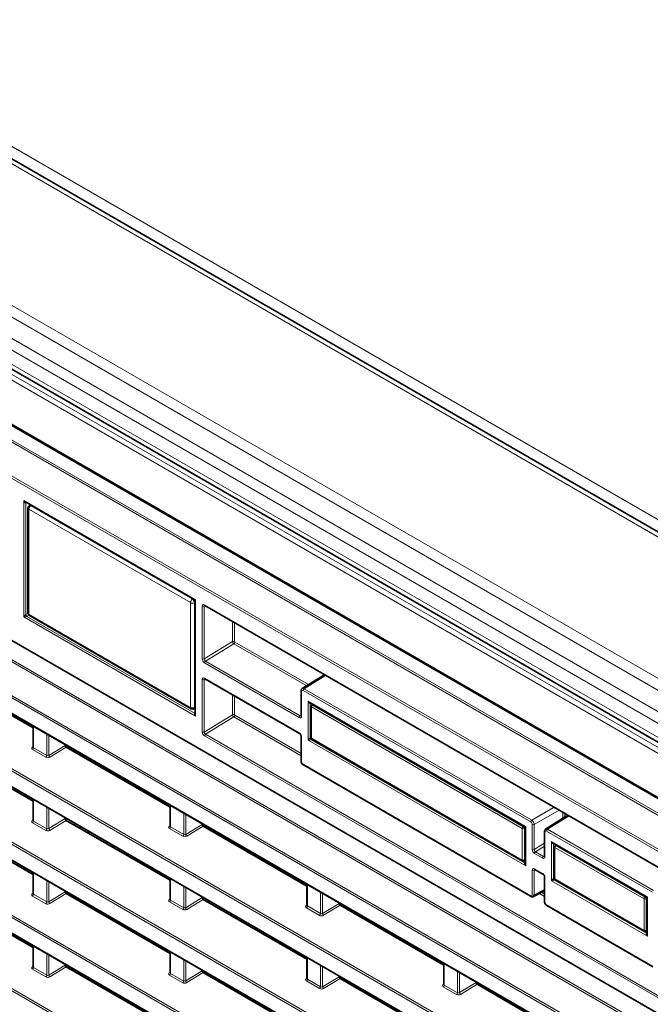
# Model space of a CAD drawing. Header units: millimetres. Extents: x 0 to 1118, y 0 to 864.
# Tile 19 of 256: x 92 to 114, y 203 to 237. Entities that reach past the tile are written whole.
import ezdxf

# ---------------------------------------------------------------- set-up
doc = ezdxf.new("R2010")
doc.units = ezdxf.units.MM

msp = doc.modelspace()

# ---------------------------------------------------------------- linework, layer by layer
at = {"color": 7, "linetype": 'Continuous', "lineweight": 18}
for p, q in [((178.0703, 183.0724), (83.2618, 237.8041)), ((177.3528, 182.8845), (82.3, 237.7574)), ((173.0798, 180.4178), (78.027, 235.2906)), ((172.8298, 180.1539), (77.777, 235.0267)), ((172.5066, 179.5941), (77.4538, 234.4669)), ((172.403, 179.2456), (77.3502, 234.1184)), ((173.0397, 177.8343), (76.8903, 233.3401)), ((76.9772, 233.4923), (173.1265, 177.9865)), ((172.403, 178.7513), (77.3502, 233.6241)), ((81.4082, 229.1981), (168.5218, 178.9085)), ((168.7503, 178.1463), (82.4964, 227.9397)), ((82.5302, 228), (168.7503, 178.2262)), ((167.7663, 177.4593), (82.1638, 226.8766)), ((82.1976, 226.9369), (167.8001, 177.5196)), ((75.4639, 225.1067), (174.4661, 167.954)), ((175.4502, 166.6235), (75.7966, 224.1523)), ((75.8304, 224.2126), (175.4502, 166.7034)), ((174.4661, 165.9365), (75.4639, 223.0892)), ((75.4978, 223.1495), (174.4999, 165.9968)), ((75.4639, 222.555), (174.4661, 165.4023)), ((91.9526, 220.6924), (97.9441, 217.2336)), ((91.9526, 216.6315), (91.9526, 220.6924)), ((174.4661, 163.3848), (75.4639, 220.5375)), ((75.4978, 220.5979), (174.4999, 163.4451)), ((92.0448, 220.6223), (92.0227, 220.6104)), ((92.0227, 220.6104), (92.0227, 216.7128)), ((97.7666, 217.1311), (92.1301, 220.3849)), ((92.1301, 220.3849), (92.1301, 216.7341)), ((92.2207, 220.5207), (92.1984, 220.5059)), ((92.1984, 220.5059), (97.8348, 217.2521)), ((75.4639, 220.0033), (174.4661, 162.8506)), ((174.4661, 160.8331), (75.4639, 217.9859)), ((75.4978, 218.0462), (174.4999, 160.8934)), ((75.4639, 217.4516), (174.4661, 160.2989)), ((97.8348, 217.2521), (97.8588, 217.2659)), ((97.9441, 217.2336), (97.9441, 213.1727)), ((97.7666, 213.4802), (97.7666, 217.1311)), ((97.9294, 217.1435), (97.9055, 217.1297)), ((97.9055, 217.1297), (97.9055, 213.4788)), ((98.1751, 215.1736), (98.1751, 217.0073)), ((98.2773, 217.0233), (98.2452, 217.0069)), ((98.2452, 217.0069), (98.2452, 215.1733)), ((98.2546, 217.0533), (167.7663, 176.9251)), ((97.9441, 213.1727), (91.9526, 216.6315)), ((92.0227, 216.7128), (92.1021, 216.7587)), ((92.1375, 216.6975), (92.058, 216.6516)), ((92.058, 216.6516), (97.9081, 213.2744)), ((92.1301, 216.7341), (97.7666, 213.4802)), ((99.2357, 215.7745), (99.2357, 216.47)), ((99.3058, 216.4295), (99.3058, 215.7742)), ((75.4978, 215.4945), (174.4999, 158.3417)), ((98.2452, 215.1733), (99.2357, 215.7745)), ((99.2808, 215.6986), (98.2884, 215.0961)), ((101.8182, 214.2337), (99.2808, 215.6986)), ((99.3058, 215.7742), (99.3146, 215.7589)), ((99.3146, 215.7589), (101.885, 214.275)), ((174.4661, 158.2814), (75.4639, 215.4342)), ((75.4639, 214.8999), (174.4661, 157.7472)), ((101.5592, 213.1281), (98.2546, 215.0358)), ((98.2884, 215.0961), (101.593, 213.1884)), ((98.2773, 214.4716), (98.2452, 214.4553)), ((98.2546, 214.5016), (101.5592, 212.5939)), ((102.4792, 214.5976), (101.7265, 214.1321)), ((98.1751, 212.6219), (98.1751, 214.4556)), ((98.2452, 214.4553), (98.2452, 212.6216)), ((101.7265, 214.1321), (109.665, 209.5493)), ((99.2357, 213.2228), (99.2357, 213.9183)), ((99.3058, 213.8779), (99.3058, 213.2225)), ((101.6387, 214.0406), (101.6387, 213.1741)), ((109.6303, 209.4885), (101.6917, 214.0713)), ((97.9055, 213.4788), (97.9294, 213.4908)), ((101.8698, 212.3354), (101.8698, 213.7017)), ((101.8698, 213.7017), (109.4522, 209.3244)), ((101.9619, 213.6316), (101.9398, 213.6197)), ((101.9398, 213.6197), (101.9398, 212.4167)), ((109.3356, 209.2571), (101.9864, 213.4997)), ((101.9864, 213.4997), (101.9864, 212.4028)), ((102.052, 213.5796), (102.0211, 213.5605)), ((102.0211, 213.5605), (109.3703, 209.3179)), ((97.9081, 213.2744), (97.9294, 213.2876)), ((98.2452, 212.6216), (99.2357, 213.2228)), ((99.2808, 213.1469), (98.2884, 212.5445)), ((101.6241, 211.7941), (99.2808, 213.1469)), ((99.3058, 213.2225), (99.3146, 213.2072)), ((99.3146, 213.2072), (101.6241, 211.874)), ((101.593, 213.1884), (101.6241, 213.2086)), ((174.4661, 155.7297), (75.4639, 212.8825)), ((75.4978, 212.9428), (174.4999, 155.7901)), ((92.2961, 212.8211), (92.2961, 212.0703)), ((92.7569, 211.8043), (92.7569, 212.5551)), ((92.827, 212.5146), (92.827, 211.8074)), ((174.4661, 168.4882), (98.2546, 212.4841)), ((98.2884, 212.5445), (174.4999, 168.5485)), ((101.6387, 212.4561), (101.6387, 211.5896)), ((101.9398, 212.4167), (101.9718, 212.4351)), ((92.261, 212.0944), (92.2814, 212.1077)), ((92.2961, 212.0703), (92.7569, 211.8043)), ((92.827, 211.8074), (93.4032, 212.1572)), ((93.4385, 212.096), (92.8633, 211.7468)), ((109.4522, 207.9581), (101.8698, 212.3354)), ((102.0071, 212.3739), (101.9752, 212.3555)), ((101.9752, 212.3555), (109.4163, 208.0598)), ((101.9864, 212.4028), (109.3356, 208.1602)), ((92.7231, 211.744), (92.2623, 212.01)), ((101.6917, 211.4977), (109.6303, 206.9149)), ((92.2961, 210.2694), (92.2961, 209.5186)), ((92.7569, 209.2526), (92.7569, 210.0034)), ((97.069, 210.0657), (97.069, 209.3149)), ((92.827, 209.9629), (92.827, 209.2557)), ((97.5299, 209.0489), (97.5299, 209.7997)), ((97.6, 209.7592), (97.6, 209.052)), ((109.665, 209.5493), (110.4445, 209.9993)), ((110.6212, 209.8973), (109.7534, 209.3963)), ((110.9645, 209.6991), (110.2118, 209.2337)), ((110.7439, 209.6075), (110.7439, 209.8265)), ((110.814, 209.786), (110.814, 209.6509)), ((92.261, 209.5427), (92.2814, 209.556)), ((92.7231, 209.1923), (92.2623, 209.4583)), ((92.2961, 209.5186), (92.7569, 209.2526)), ((92.827, 209.2557), (93.4032, 209.6055)), ((93.4385, 209.5443), (92.8633, 209.1951)), ((97.034, 209.3391), (97.0544, 209.3523)), ((97.6, 209.052), (98.1762, 209.4018)), ((98.2115, 209.3406), (97.6362, 208.9914)), ((98.2918, 209.2942), (98.3486, 209.327)), ((109.3703, 209.3179), (109.4023, 209.3364)), ((109.4522, 209.3244), (109.4522, 207.9581)), ((109.6833, 208.5301), (109.6833, 209.3966)), ((109.7534, 209.3963), (109.7534, 208.5297)), ((97.4961, 208.9886), (97.0352, 209.2546)), ((97.069, 209.3149), (97.5299, 209.0489)), ((98.4193, 209.2862), (98.3625, 209.2534)), ((98.8531, 208.9702), (98.9083, 209.002)), ((109.3356, 208.1602), (109.3356, 209.2571)), ((109.4376, 209.2751), (109.4057, 209.2567)), ((109.4057, 209.2567), (109.4057, 208.1598)), ((110.124, 209.1422), (110.124, 208.2757)), ((113.8729, 207.0392), (110.177, 209.1728)), ((110.2118, 209.2337), (113.9076, 207.1001)), ((109.7534, 208.5297), (110.1094, 208.7458)), ((110.1094, 208.6425), (109.7966, 208.4526)), ((110.355, 207.437), (110.355, 208.8033)), ((110.355, 208.8033), (113.6949, 206.8752)), ((110.4472, 208.7331), (110.4251, 208.7213)), ((110.4251, 208.7213), (110.4251, 207.5183)), ((110.5373, 208.6812), (110.5064, 208.6621)), ((110.5064, 208.6621), (113.613, 206.8687)), ((110.0445, 208.2297), (109.7628, 208.3923)), ((109.7966, 208.4526), (110.0783, 208.29)), ((110.0783, 208.29), (110.1094, 208.3101)), ((113.5782, 206.8078), (110.4717, 208.6012)), ((110.4717, 208.6012), (110.4717, 207.5043)), ((95.9441, 208.1634), (95.8873, 208.1306)), ((96.0817, 208.0184), (96.1386, 208.0512)), ((96.2093, 208.0104), (96.1524, 207.9776)), ((109.4057, 208.1598), (109.4376, 208.177)), ((109.4163, 208.0598), (109.4376, 208.073)), ((92.2961, 207.7177), (92.2961, 206.9669)), ((96.6431, 207.6943), (96.6999, 207.7271)), ((109.6833, 206.9456), (109.6833, 207.8121)), ((109.7855, 207.8281), (109.7534, 207.8117)), ((109.7534, 207.8117), (109.7534, 206.9452)), ((109.7628, 207.8581), (110.0445, 207.6954)), ((92.7569, 206.7009), (92.7569, 207.4517)), ((92.827, 207.4112), (92.827, 206.704)), ((97.069, 207.514), (97.069, 206.7632)), ((101.842, 207.3103), (101.842, 206.5596)), ((110.124, 207.5577), (110.124, 206.6911)), ((113.6949, 205.5089), (110.355, 207.437)), ((110.4251, 207.5183), (110.457, 207.5367)), ((110.4924, 207.4755), (110.4605, 207.457)), ((110.4605, 207.457), (113.6589, 205.6106)), ((110.4717, 207.5043), (113.5782, 205.711)), ((92.261, 206.991), (92.2814, 207.0043)), ((92.2961, 206.9669), (92.7569, 206.7009)), ((92.827, 206.704), (93.4032, 207.0538)), ((93.4385, 206.9926), (92.8633, 206.6434)), ((97.5299, 206.4972), (97.5299, 207.248)), ((97.6, 207.2075), (97.6, 206.5004)), ((102.3029, 206.2935), (102.3029, 207.0443)), ((102.3729, 207.0038), (102.3729, 206.2967)), ((109.7534, 206.9452), (110.1094, 207.1366)), ((110.1094, 206.8957), (109.9321, 206.998)), ((110.0037, 207.0365), (110.1094, 206.9755)), ((92.7231, 206.6406), (92.2623, 206.9066)), ((93.734, 206.8876), (93.6772, 206.8548)), ((93.8717, 206.7425), (93.9285, 206.7753)), ((93.9992, 206.7345), (93.9424, 206.7017)), ((97.034, 206.7874), (97.0544, 206.8006)), ((97.4961, 206.4369), (97.0352, 206.7029)), ((97.069, 206.7632), (97.5299, 206.4972)), ((97.6, 206.5004), (98.1762, 206.8501)), ((98.2115, 206.7889), (97.6362, 206.4397)), ((101.807, 206.5837), (101.8274, 206.5969)), ((102.3729, 206.2967), (102.9491, 206.6464)), ((102.9845, 206.5852), (102.4092, 206.236)), ((110.177, 206.5993), (113.8729, 204.4657)), ((113.5782, 205.711), (113.5782, 206.8078)), ((113.613, 206.8687), (113.6449, 206.8872)), ((113.6802, 206.8259), (113.6483, 206.8075)), ((113.6483, 206.8075), (113.6483, 205.7106)), ((113.6949, 206.8752), (113.6949, 205.5089)), ((94.433, 206.4185), (94.4898, 206.4513)), ((102.269, 206.2332), (101.8082, 206.4992)), ((101.842, 206.5596), (102.3029, 206.2935)), ((103.4925, 206.3575), (103.4357, 206.3247)), ((103.9487, 206.0942), (103.8919, 206.0614)), ((104.1783, 205.896), (104.2351, 205.9288)), ((100.175, 205.6688), (100.175, 205.6554)), ((104.7086, 205.5899), (104.7654, 205.6227)), ((113.6483, 205.7106), (113.6802, 205.7278)), ((113.6589, 205.6106), (113.6802, 205.6238)), ((92.2229, 205.1426), (92.2798, 205.1754)), ((92.2961, 205.166), (92.2961, 204.4152)), ((92.7569, 204.1492), (92.7569, 204.9)), ((92.827, 204.8595), (92.827, 204.1524)), ((97.069, 204.9623), (97.069, 204.2116)), ((105.7693, 204.9775), (105.8262, 205.0103)), ((97.5299, 203.9455), (97.5299, 204.6963)), ((97.6, 204.6558), (97.6, 203.9487)), ((101.842, 204.7587), (101.842, 204.0079)), ((106.615, 204.555), (106.615, 203.8042)), ((92.261, 204.4394), (92.2814, 204.4526)), ((92.7231, 204.0889), (92.2623, 204.3549)), ((92.2961, 204.4152), (92.7569, 204.1492)), ((92.827, 204.1524), (93.4032, 204.5021)), ((93.4385, 204.4409), (92.8633, 204.0917)), ((97.034, 204.2357), (97.0544, 204.2489)), ((97.069, 204.2116), (97.5299, 203.9455)), ((97.6, 203.9487), (98.1762, 204.2984)), ((98.2115, 204.2372), (97.6362, 203.888)), ((102.3029, 203.7418), (102.3029, 204.4926)), ((102.3729, 204.4522), (102.3729, 203.745)), ((107.0758, 203.5381), (107.0758, 204.2889)), ((107.1459, 204.2485), (107.1459, 203.5413)), ((97.4961, 203.8852), (97.0352, 204.1512)), ((101.807, 204.032), (101.8274, 204.0452)), ((102.269, 203.6815), (101.8082, 203.9476)), ((101.842, 204.0079), (102.3029, 203.7418)), ((102.3729, 203.745), (102.9491, 204.0947)), ((102.9845, 204.0335), (102.4092, 203.6843)), ((106.5799, 203.8283), (106.6003, 203.8415)), ((107.1459, 203.5413), (107.7221, 203.8911)), ((107.7574, 203.8298), (107.1822, 203.4806)), ((103.5593, 203.7017), (103.6161, 203.7345)), ((107.042, 203.4778), (106.5812, 203.7439)), ((106.615, 203.8042), (107.0758, 203.5381))]:
    msp.add_line(p, q, dxfattribs=at)
at = {"color": 7, "linetype": 'Continuous', "lineweight": 35}
for p, q in [((177.6028, 182.9093), (82.5499, 237.7821)), ((77.4538, 233.3952), (172.5066, 178.5223)), ((81.4341, 229.1409), (168.5477, 178.8512)), ((75.4743, 225.0838), (174.4764, 167.9311)), ((75.4743, 222.5321), (174.4764, 165.3794)), ((92.0129, 220.6407), (97.9044, 217.2396)), ((92.1008, 220.4257), (92.1008, 216.7749)), ((92.19, 220.5385), (92.1457, 220.5092)), ((75.4743, 219.9804), (174.4764, 162.8277)), ((75.4743, 217.4287), (174.4764, 160.276)), ((97.9294, 217.1963), (97.9294, 213.2509)), ((98.265, 217.0304), (167.7766, 176.9022)), ((92.1508, 216.6883), (97.7873, 213.4344)), ((75.4743, 214.877), (174.4764, 157.7243)), ((92.2814, 212.7639), (88.6656, 214.8513)), ((98.265, 214.4787), (101.5696, 212.571)), ((102.4417, 214.6192), (101.6627, 214.1375)), ((101.6241, 214.0611), (101.6241, 213.1945)), ((97.8819, 213.4316), (97.9294, 213.4553)), ((101.9301, 213.65), (109.4126, 209.3304)), ((101.9718, 213.5201), (101.9718, 212.4232)), ((102.037, 213.5883), (101.9955, 213.5626)), ((91.8381, 213.0198), (91.8381, 213.0855)), ((92.2814, 212.8296), (92.2814, 212.0918)), ((101.6241, 212.4765), (101.6241, 211.61)), ((92.2814, 210.2122), (88.6656, 212.2996)), ((93.4032, 212.182), (93.4032, 212.1572)), ((97.0544, 210.0086), (93.4385, 212.096)), ((101.9968, 212.3799), (109.346, 208.1373)), ((101.7021, 211.4749), (109.6406, 206.892)), ((95.914, 210.6669), (95.9708, 210.6997)), ((96.1653, 210.5875), (96.1084, 210.5546)), ((96.4481, 210.4242), (96.3913, 210.3914)), ((92.2814, 210.2779), (92.2814, 209.5401)), ((97.0544, 210.0742), (97.0544, 209.3364)), ((92.2814, 207.6606), (88.6656, 209.748)), ((110.927, 209.7208), (110.1479, 209.2391)), ((93.4032, 209.6303), (93.4032, 209.6055)), ((97.0544, 207.4569), (93.4385, 209.5443)), ((93.7039, 209.3911), (93.7608, 209.4239)), ((98.1762, 209.4266), (98.1762, 209.4018)), ((101.8274, 207.2532), (98.2115, 209.3406)), ((93.9552, 209.3116), (93.8984, 209.2788)), ((94.2381, 209.1483), (94.1812, 209.1155)), ((98.8678, 208.9617), (98.9172, 208.9902)), ((98.875, 208.9576), (98.9318, 208.9904)), ((98.9057, 209.0054), (98.9172, 208.9902)), ((109.4376, 209.2871), (109.4376, 208.0363)), ((110.1094, 209.1626), (110.1094, 208.2961)), ((95.1203, 208.639), (95.0635, 208.6062)), ((110.4154, 208.7515), (113.6552, 206.8812)), ((110.5223, 208.6898), (110.4808, 208.6641)), ((95.3077, 208.5309), (95.2508, 208.498)), ((95.5905, 208.3676), (95.5337, 208.3348)), ((99.8401, 208.4004), (99.8713, 208.448)), ((110.457, 208.6216), (110.457, 207.5247)), ((95.9295, 208.1719), (95.8726, 208.1391)), ((109.3946, 208.1366), (109.4376, 208.1597)), ((92.028, 207.8725), (91.9711, 207.8397)), ((92.2814, 207.7262), (92.2814, 206.9884)), ((96.6577, 207.6859), (96.7146, 207.7187)), ((96.6649, 207.6817), (96.7217, 207.7145)), ((109.7731, 207.8352), (110.0549, 207.6726)), ((97.0544, 207.5225), (97.0544, 206.7847)), ((101.3818, 207.5104), (101.413, 207.558)), ((101.5662, 207.4039), (101.5974, 207.4515)), ((101.8274, 207.3188), (101.8274, 206.581)), ((110.1094, 207.5781), (110.1094, 206.7116)), ((110.482, 207.4814), (113.5886, 205.6881)), ((92.2814, 205.1089), (88.6656, 207.1963)), ((93.4032, 207.0786), (93.4032, 207.0538)), ((97.0544, 204.9052), (93.4385, 206.9926)), ((109.7261, 206.8872), (110.1094, 207.0933)), ((93.7194, 206.8961), (93.6626, 206.8632)), ((98.1762, 206.8749), (98.1762, 206.8501)), ((101.8274, 204.7015), (98.2115, 206.7889)), ((102.9491, 206.6712), (102.9491, 206.6464)), ((106.6003, 204.4978), (102.9845, 206.5852)), ((110.1874, 206.5764), (113.8833, 204.4428)), ((113.6802, 206.8379), (113.6802, 205.5871)), ((94.4477, 206.41), (94.5045, 206.4428)), ((94.4548, 206.4059), (94.5117, 206.4387)), ((99.2038, 206.2817), (99.1554, 206.244)), ((99.3297, 206.209), (99.2795, 206.1723)), ((99.3963, 206.1705), (99.3551, 206.1287)), ((95.68, 205.7642), (95.5067, 205.7986)), ((100.175, 205.6688), (100.1998, 205.7067)), ((100.353, 205.5526), (100.3842, 205.6002)), ((113.6373, 205.6873), (113.6802, 205.7104)), ((96.0538, 205.4828), (96.2271, 205.4484)), ((100.9344, 205.2826), (100.8735, 205.2522)), ((92.2376, 205.1342), (92.2814, 205.1595)), ((92.2448, 205.13), (92.2814, 205.1512)), ((92.2814, 205.1745), (92.2814, 204.4367)), ((97.0191, 204.9912), (96.9861, 204.9446)), ((97.0544, 204.9708), (97.0544, 204.233)), ((101.0842, 205.1305), (101.1451, 205.161)), ((93.4032, 204.5269), (93.4032, 204.5021)), ((101.8274, 204.7671), (101.8274, 204.0293)), ((106.6003, 204.5634), (106.6003, 203.8256)), ((97.0544, 202.3535), (93.4385, 204.4409)), ((98.1762, 204.3232), (98.1762, 204.2984)), ((101.8274, 202.1498), (98.2115, 204.2372)), ((98.326, 204.176), (98.4599, 204.1594)), ((94.1154, 204.0501), (94.1154, 204.1157)), ((102.9491, 204.1195), (102.9491, 204.0947)), ((106.6003, 201.9461), (102.9845, 204.0335)), ((107.7221, 203.9158), (107.7221, 203.8911)), ((111.3733, 201.7424), (107.7574, 203.8298)), ((99.2796, 203.6206), (99.3603, 203.6396))]:
    msp.add_line(p, q, dxfattribs=at)
at = {"color": 7, "linetype": 'Continuous', "lineweight": 35, "flags": 128}
for points in [[(99.0882, 206.3484), (99.0793, 206.3442), (99.0228, 206.3205)], [(98.5133, 204.1286), (98.4428, 204.1375), (98.355, 204.1543)], [(99.5638, 203.4566), (99.5942, 203.4674), (99.6334, 203.482)]]:
    msp.add_lwpolyline(points, dxfattribs=at)
at = {"color": 7, "linetype": 'Continuous', "lineweight": 18, "flags": 128}
msp.add_lwpolyline([(98.3184, 204.2411), (98.3168, 204.2194), (98.3178, 204.1922), (98.3231, 204.1776), (98.326, 204.176)], dxfattribs=at)
at = {"color": 7, "linetype": 'Continuous', "lineweight": 18}
for centre, radius, start, end in [((92.0501, 220.6122), 0.0275, 135.99975, 183.72066), ((92.1488, 220.4293), 0.0481, 184.19975, 247.12039), ((92.2844, 220.3777), 0.1544, 123.85004, 177.3048), ((92.1693, 220.4641), 0.0509, 55.26014, 117.6804), ((97.9208, 217.1238), 0.1544, 123.85004, 177.3048), ((97.742, 217.1169), 0.164, 4.46975, 55.53025), ((97.8374, 217.2683), 0.1545, 242.69935, 296.146), ((98.2105, 217.0757), 0.077, 242.65648, 296.76622), ((98.2785, 217.0503), 0.0241, 172.91981, 235.76801), ((92.1018, 216.7177), 0.0793, 183.52223, 236.47777), ((92.1488, 216.7784), 0.0481, 184.19975, 247.12039), ((92.1793, 216.7287), 0.0495, 173.82532, 234.8625), ((99.2704, 215.7057), 0.077, 62.65648, 116.76622), ((99.2374, 215.7625), 0.0773, 304.1588, 357.2848), ((98.2105, 215.242), 0.077, 242.65648, 296.76622), ((98.3318, 215.0322), 0.0773, 124.1588, 177.2848), ((98.2792, 214.4989), 0.0248, 173.85662, 234.8312), ((98.2105, 214.5241), 0.077, 242.65648, 296.76622), ((101.7687, 214.0677), 0.077, 123.22971, 177.34769), ((101.648, 214.0628), 0.024, 184.10792, 247.19295), ((97.8143, 213.4742), 0.0481, 172.8844, 235.80342), ((97.8374, 213.6175), 0.1545, 242.69935, 296.146), ((97.8562, 213.4738), 0.0495, 301.30667, 5.75492), ((101.9672, 213.6215), 0.0275, 135.99975, 183.72066), ((101.9964, 213.5223), 0.0247, 185.07867, 246.24147), ((102.0634, 213.4961), 0.077, 123.22971, 177.34769), ((102.0066, 213.5401), 0.0251, 54.4735, 116.34159), ((97.9235, 213.2975), 0.0277, 236.43672, 282.46291), ((99.2704, 213.154), 0.077, 62.65648, 116.76622), ((99.2374, 213.2108), 0.0773, 304.1588, 357.2848), ((101.6364, 213.1245), 0.0773, 124.1588, 177.2848), ((101.648, 213.1963), 0.024, 184.12934, 247.1908), ((98.2105, 212.6904), 0.077, 242.65648, 296.76622), ((98.3318, 212.4805), 0.0773, 124.1588, 177.2848), ((101.5839, 212.5913), 0.0249, 173.92773, 234.0476), ((101.6492, 212.4792), 0.0253, 186.82574, 245.47076), ((102.019, 212.4216), 0.0793, 183.52223, 236.47777), ((101.9964, 212.4254), 0.0247, 185.07867, 246.24147), ((92.2765, 212.1178), 0.028, 236.4259, 280.59619), ((92.2189, 212.074), 0.0773, 304.1588, 357.2848), ((102.011, 212.4001), 0.0247, 173.76303, 234.92479), ((92.6797, 211.8079), 0.0773, 304.1588, 357.2848), ((92.908, 211.8147), 0.0813, 185.10775, 236.65068), ((101.6487, 211.6122), 0.0247, 185.07867, 246.24147), ((101.7163, 211.4951), 0.0247, 173.76303, 234.92479), ((92.2765, 209.5661), 0.028, 236.4259, 280.59619), ((92.2189, 209.5223), 0.0773, 304.1588, 357.2848), ((97.0495, 209.3624), 0.028, 236.4259, 280.59619), ((109.4125, 209.2535), 0.077, 123.22971, 177.34769), ((109.3265, 209.2518), 0.0793, 3.52223, 56.47777), ((109.7072, 209.4849), 0.077, 123.22971, 177.34769), ((109.7187, 209.4651), 0.077, 242.65648, 296.76622), ((92.6797, 209.2562), 0.0773, 304.1588, 357.2848), ((92.908, 209.263), 0.0813, 185.10775, 236.65068), ((96.9918, 209.3186), 0.0773, 304.1588, 357.2848), ((97.4527, 209.0526), 0.0773, 304.1588, 357.2848), ((97.6809, 209.0593), 0.0813, 185.10775, 236.65068), ((109.371, 209.3255), 0.077, 242.65648, 296.76622), ((110.1333, 209.1643), 0.024, 184.10792, 247.19295), ((110.254, 209.1693), 0.077, 123.22971, 177.34769), ((110.4525, 208.7231), 0.0275, 135.99975, 183.72066), ((110.5486, 208.5976), 0.077, 123.22971, 177.34769), ((110.4919, 208.6417), 0.0251, 54.4735, 116.34159), ((109.7187, 208.5985), 0.077, 242.65648, 296.76622), ((109.84, 208.3887), 0.0773, 124.1588, 177.2848), ((110.1217, 208.226), 0.0773, 124.1588, 177.2848), ((110.1333, 208.2978), 0.024, 184.12934, 247.1908), ((110.4816, 208.6238), 0.0247, 185.07867, 246.24147), ((109.3594, 208.1572), 0.024, 172.814, 235.87382), ((109.371, 208.2286), 0.077, 242.65648, 296.76622), ((109.3815, 208.1571), 0.0244, 302.67212, 6.51471), ((109.4316, 208.0829), 0.0277, 236.43672, 282.46291), ((109.7187, 207.8805), 0.077, 242.65648, 296.76622), ((109.7874, 207.8554), 0.0248, 173.85662, 234.8312), ((110.0692, 207.6928), 0.0249, 173.92773, 234.0476), ((110.1345, 207.5807), 0.0253, 186.82574, 245.47076), ((110.5043, 207.5231), 0.0793, 183.52223, 236.47777), ((110.481, 207.5265), 0.024, 184.12934, 247.1908), ((110.4962, 207.5017), 0.0247, 173.76303, 234.92479), ((92.2765, 207.0144), 0.028, 236.4259, 280.59619), ((92.2189, 206.9706), 0.0773, 304.1588, 357.2848), ((109.6548, 206.9123), 0.0247, 173.76424, 234.91149), ((109.7187, 207.014), 0.077, 242.65648, 296.76622), ((92.6797, 206.7046), 0.0773, 304.1588, 357.2848), ((92.908, 206.7113), 0.0813, 185.10775, 236.65068), ((97.0495, 206.8107), 0.028, 236.4259, 280.59619), ((96.9918, 206.7669), 0.0773, 304.1588, 357.2848), ((101.8225, 206.607), 0.028, 236.4259, 280.59619), ((110.1339, 206.7137), 0.0247, 185.07867, 246.24147), ((110.2016, 206.5966), 0.0247, 173.76303, 234.92479), ((113.6552, 206.8043), 0.077, 123.22971, 177.34769), ((113.6136, 206.8763), 0.077, 242.65648, 296.76622), ((113.5692, 206.8026), 0.0793, 3.52223, 56.47777), ((97.4527, 206.5009), 0.0773, 304.1588, 357.2848), ((97.6809, 206.5076), 0.0813, 185.10775, 236.65068), ((101.7648, 206.5632), 0.0773, 304.1588, 357.2848), ((102.2256, 206.2972), 0.0773, 304.1588, 357.2848), ((102.4539, 206.3039), 0.0813, 185.10775, 236.65068), ((113.6028, 205.7083), 0.0247, 173.76303, 234.92479), ((113.6136, 205.7794), 0.077, 242.65648, 296.76622), ((113.6241, 205.7079), 0.0244, 302.67212, 6.51471), ((113.6743, 205.6337), 0.0277, 236.43672, 282.46291), ((92.2765, 204.4627), 0.028, 236.4259, 280.59619), ((92.2189, 204.4189), 0.0773, 304.1588, 357.2848), ((97.0495, 204.259), 0.028, 236.4259, 280.59619), ((96.9918, 204.2152), 0.0773, 304.1588, 357.2848), ((92.6797, 204.1529), 0.0773, 304.1588, 357.2848), ((92.908, 204.1596), 0.0813, 185.10775, 236.65068), ((97.4527, 203.9492), 0.0773, 304.1588, 357.2848), ((97.6809, 203.9559), 0.0813, 185.10775, 236.65068), ((101.8225, 204.0553), 0.028, 236.4259, 280.59619), ((101.7648, 204.0115), 0.0773, 304.1588, 357.2848), ((106.5954, 203.8516), 0.028, 236.4259, 280.59619), ((102.2256, 203.7455), 0.0773, 304.1588, 357.2848), ((102.4539, 203.7522), 0.0813, 185.10775, 236.65068), ((106.5378, 203.8078), 0.0773, 304.1588, 357.2848), ((106.9986, 203.5418), 0.0773, 304.1588, 357.2848), ((107.2269, 203.5485), 0.0813, 185.10775, 236.65068)]:
    msp.add_arc(centre, radius, start, end, dxfattribs=at)
at = {"color": 7, "linetype": 'Continuous', "lineweight": 35}
for centre, radius, start, end in [((92.2008, 220.4257), 0.1, 123.45871, 180), ((92.2008, 216.7749), 0.1, 180, 240.00269), ((97.8373, 213.521), 0.1, 240.00269, 296.53594), ((102.0218, 213.5201), 0.05, 121.72906, 180), ((102.0218, 212.4232), 0.05, 180, 240.00269), ((110.507, 208.6216), 0.05, 121.72906, 180), ((109.3709, 208.1806), 0.05, 240.00269, 298.26557), ((110.507, 207.5247), 0.05, 180, 240.00269), ((113.6136, 205.7314), 0.05, 240.00269, 298.26557)]:
    msp.add_arc(centre, radius, start, end, dxfattribs=at)
at = {"color": 7, "linetype": 'Continuous', "lineweight": 18}
for centre, major_axis, ratio, start_param, end_param in [((91.9879, 220.7128), (-0.0734, 0.0797), 0.3689627, 1.4881978, 2.2736773), ((91.9879, 220.7128), (-0.0323, 0.1034), 0.3689594, 1.6533487, 3.2066917), ((97.9794, 217.254), (0.079, 0.0096), 0.2276701, 3.4355064, 4.2209859), ((97.9794, 217.254), (0.0479, 0.0636), 0.2277624, 2.0621307, 2.8475288), ((98.2547, 216.9613), (-0.0562, 0.0976), 0.5769417, 5.4990477, 7.0690827), ((98.29, 216.9817), (-0.0335, 0.053), 0.5636103, 6.2258638, 7.0470579), ((91.9879, 216.6519), (0.0479, 0.0636), 0.2277624, 0.5087876, 2.0621307), ((91.9879, 216.6519), (0.079, 0.0096), 0.2276701, 4.2209859, 5.7743289), ((99.2793, 215.7487), (-0.0322, 0.0536), 0.5487968, 0.7759102, 2.3459452), ((98.2547, 215.1277), (-0.0562, 0.0975), 0.5778208, 0.7866614, 2.3566964), ((98.29, 215.1482), (-0.0301, 0.0548), 0.6065226, 0.7996803, 2.3697153), ((98.2547, 214.4096), (-0.0562, 0.0976), 0.5769417, 5.4990477, 7.0690827), ((98.29, 214.43), (-0.0335, 0.053), 0.5636103, 6.2258638, 7.0470579), ((101.7271, 214.0304), (-0.0638, 0.1075), 0.5772908, 5.4910426, 6.2905772), ((101.6918, 214.01), (-0.0375, 0.065), 0.5772057, 5.4980207, 7.0685124), ((101.9051, 213.7221), (-0.0734, 0.0797), 0.3689627, 1.4881978, 2.2736773), ((101.9051, 213.7221), (-0.0323, 0.1034), 0.3689594, 1.6533487, 3.2066917), ((97.9794, 213.1931), (-0.0734, 0.0797), 0.3689627, 6.2180401, 7.7713831), ((97.9794, 213.1931), (-0.0323, 0.1034), 0.3689594, 0.8679505, 1.6533487), ((99.2793, 213.197), (-0.0322, 0.0536), 0.5487968, 0.7759102, 2.3459452), ((101.5592, 213.2201), (-0.0562, 0.0976), 0.5769417, 2.357455, 3.9274901), ((101.5945, 213.2405), (-0.0289, 0.0556), 0.5874966, 2.3840268, 3.2004466), ((98.2547, 212.5761), (-0.0562, 0.0975), 0.5778208, 0.7866614, 2.3566964), ((98.29, 212.5965), (-0.0301, 0.0548), 0.6065226, 0.7996803, 2.3697153), ((101.5592, 212.502), (-0.0562, 0.0975), 0.5778208, 3.928254, 5.4982891), ((101.9051, 212.3558), (0.0479, 0.0636), 0.2277624, 0.5087876, 2.0621307), ((92.333, 212.0544), (0.1, 0.004), 0.6018966, 2.3498459, 3.9031889), ((92.3314, 212.0943), (0.0499, 0.0041), 0.6250907, 3.089772, 3.8751701), ((101.9051, 212.3558), (0.079, 0.0096), 0.2276701, 4.2209859, 5.7743289), ((92.7938, 211.7883), (0.1, 0.004), 0.6018966, 3.9031889, 5.456532), ((92.7923, 211.8282), (0.0499, 0.0041), 0.6250907, 3.8751701, 5.4285132), ((101.6918, 211.559), (-0.0375, 0.065), 0.5775574, 0.7856318, 2.3561235), ((92.333, 209.5027), (0.1, 0.004), 0.6018966, 2.3498459, 3.9031889), ((92.3314, 209.5426), (0.0499, 0.0041), 0.6250907, 3.089772, 3.8751701), ((97.1059, 209.299), (0.1, 0.004), 0.6018966, 2.3498459, 3.9031889), ((97.1044, 209.3389), (0.0499, 0.0041), 0.6250907, 3.089772, 3.8751701), ((109.4876, 209.3448), (0.079, 0.0096), 0.2276701, 3.4253763, 4.2209859), ((109.4876, 209.3448), (0.0479, 0.0636), 0.2277624, 2.0621307, 2.8661388), ((109.6302, 209.4272), (-0.0375, 0.065), 0.5775574, 3.9272244, 5.4977162), ((109.6656, 209.4476), (-0.0625, 0.1083), 0.5693573, 3.9272238, 5.4977156), ((92.7938, 209.2367), (0.1, 0.004), 0.6018966, 3.9031889, 5.456532), ((92.7923, 209.2766), (0.0499, 0.0041), 0.6250907, 3.8751701, 5.4285132), ((97.5668, 209.033), (0.1, 0.004), 0.6018966, 3.9031889, 5.456532), ((97.5652, 209.0729), (0.0499, 0.0041), 0.6250907, 3.8751701, 5.4285132), ((110.177, 209.1116), (-0.0375, 0.065), 0.5772057, 5.4980207, 7.0685124), ((110.2124, 209.132), (-0.0638, 0.1075), 0.5772908, 5.4910426, 6.2905772), ((110.3904, 208.8237), (-0.0734, 0.0797), 0.3689627, 1.4881978, 2.2736773), ((110.3904, 208.8237), (-0.0323, 0.1034), 0.3689594, 1.6533487, 3.2066917), ((109.7628, 208.4842), (-0.0562, 0.0975), 0.5778208, 0.7866614, 2.3566964), ((109.7982, 208.5046), (-0.0301, 0.0548), 0.6065226, 0.7996803, 2.3697153), ((110.0798, 208.3421), (-0.0289, 0.0556), 0.5874966, 2.3840268, 3.2004466), ((109.4876, 207.9785), (-0.0734, 0.0797), 0.3689627, 6.2180401, 7.7713831), ((109.4876, 207.9785), (-0.0323, 0.1034), 0.3689594, 0.8679505, 1.6533487), ((110.0444, 208.3217), (-0.0562, 0.0976), 0.5769417, 2.357455, 3.9274901), ((109.7628, 207.7661), (-0.0562, 0.0976), 0.5769417, 5.4990477, 7.0690827), ((109.7982, 207.7865), (-0.0335, 0.053), 0.5636103, 6.2258638, 7.0470579), ((110.0444, 207.6035), (-0.0562, 0.0975), 0.5778208, 3.928254, 5.4982891), ((110.3904, 207.4574), (0.0479, 0.0636), 0.2277624, 0.5087876, 2.0621307), ((110.3904, 207.4574), (0.079, 0.0096), 0.2276701, 4.2209859, 5.7743289), ((92.333, 206.951), (0.1, 0.004), 0.6018966, 2.3498459, 3.9031889), ((92.3314, 206.9909), (0.0499, 0.0041), 0.6250907, 3.089772, 3.8751701), ((109.6302, 206.9762), (-0.0375, 0.065), 0.5772057, 2.356428, 3.9269197), ((109.6656, 206.9966), (-0.0612, 0.109), 0.5772895, 3.1286746, 3.9338978), ((92.7938, 206.685), (0.1, 0.004), 0.6018966, 3.9031889, 5.456532), ((92.7923, 206.7249), (0.0499, 0.0041), 0.6250907, 3.8751701, 5.4285132), ((97.1059, 206.7473), (0.1, 0.004), 0.6018966, 2.3498459, 3.9031889), ((97.1044, 206.7872), (0.0499, 0.0041), 0.6250907, 3.089772, 3.8751701), ((101.8789, 206.5436), (0.1, 0.004), 0.6018966, 2.3498459, 3.9031889), ((101.8774, 206.5835), (0.0499, 0.0041), 0.6250907, 3.089772, 3.8751701), ((110.177, 206.6605), (-0.0375, 0.065), 0.5775574, 0.7856318, 2.3561235), ((113.7302, 206.8956), (0.079, 0.0096), 0.2276701, 3.4253763, 4.2209859), ((113.7302, 206.8956), (0.0479, 0.0636), 0.2277624, 2.0621307, 2.8475288), ((97.5668, 206.4813), (0.1, 0.004), 0.6018966, 3.9031889, 5.456532), ((97.5652, 206.5212), (0.0499, 0.0041), 0.6250907, 3.8751701, 5.4285132), ((102.3398, 206.2776), (0.1, 0.004), 0.6018966, 3.9031889, 5.456532), ((102.3382, 206.3175), (0.0499, 0.0041), 0.6250907, 3.8751701, 5.4285132), ((113.7302, 205.5293), (-0.0734, 0.0797), 0.3689627, 6.2180401, 7.7713831), ((113.7302, 205.5293), (-0.0323, 0.1034), 0.3689594, 0.8679505, 1.6533487), ((92.333, 204.3993), (0.1, 0.004), 0.6018966, 2.3498459, 3.9031889), ((92.3314, 204.4392), (0.0499, 0.0041), 0.6250907, 3.089772, 3.8751701), ((97.1059, 204.1956), (0.1, 0.004), 0.6018966, 2.3498459, 3.9031889), ((97.1044, 204.2355), (0.0499, 0.0041), 0.6250907, 3.089772, 3.8751701), ((92.7938, 204.1333), (0.1, 0.004), 0.6018966, 3.9031889, 5.456532), ((92.7923, 204.1732), (0.0499, 0.0041), 0.6250907, 3.8751701, 5.4285132), ((97.5668, 203.9296), (0.1, 0.004), 0.6018966, 3.9031889, 5.456532), ((97.5652, 203.9695), (0.0499, 0.0041), 0.6250907, 3.8751701, 5.4285132), ((101.8789, 203.9919), (0.1, 0.004), 0.6018966, 2.3498459, 3.9031889), ((101.8774, 204.0318), (0.0499, 0.0041), 0.6250907, 3.089772, 3.8751701), ((106.6519, 203.7883), (0.1, 0.004), 0.6018966, 2.3498459, 3.9031889), ((106.6503, 203.8282), (0.0499, 0.0041), 0.6250907, 3.089772, 3.8751701), ((102.3398, 203.7259), (0.1, 0.004), 0.6018966, 3.9031889, 5.456532), ((102.3382, 203.7658), (0.0499, 0.0041), 0.6250907, 3.8751701, 5.4285132), ((107.1112, 203.5621), (0.0499, 0.0041), 0.6250907, 3.8751701, 5.4285132), ((107.1127, 203.5222), (0.1, 0.004), 0.6018966, 3.9031889, 5.456532)]:
    msp.add_ellipse(centre, major_axis=major_axis, ratio=ratio, start_param=start_param, end_param=end_param, dxfattribs=at)
at = {"color": 7, "linetype": 'Continuous', "lineweight": 35}
for centre in [(93.4386, 212.1368), (93.4386, 209.5851), (98.2115, 209.3814), (93.4386, 207.0334), (98.2115, 206.8297), (102.9845, 206.626), (93.4386, 204.4817), (98.2115, 204.278), (102.9845, 204.0744), (107.7575, 203.8707)]:
    msp.add_ellipse(centre, major_axis=(-0.025, 0.0433), ratio=0.5778208, start_param=0.7866614, end_param=2.3566964, dxfattribs=at)
for points, knots in [([(97.9053, 217.2385), (97.9062, 217.2382), (97.9126, 217.2355), (97.9215, 217.2245), (97.9288, 217.2103), (97.9288, 217.2007), (97.9288, 217.1977)], [0, 0, 0, 0, 0.0566464, 0.4196468, 0.8218137, 1, 1, 1, 1]), ([(98.2552, 217.0347), (98.255, 217.0347), (98.2537, 217.0343), (98.258, 217.0342), (98.2632, 217.0314), (98.265, 217.0304)], [0, 0, 0, 0, 0.1393768, 0.695659, 1, 1, 1, 1]), ([(98.2552, 214.483), (98.255, 214.483), (98.2537, 214.4826), (98.258, 214.4825), (98.2632, 214.4797), (98.265, 214.4787)], [0, 0, 0, 0, 0.1393768, 0.695659, 1, 1, 1, 1]), ([(101.6637, 214.1365), (101.6605, 214.135), (101.648, 214.1291), (101.6339, 214.1086), (101.6251, 214.0839), (101.6244, 214.0674), (101.6241, 214.0611)], [0, 0, 0, 0, 0.1198019, 0.4573006, 0.7923602, 1, 1, 1, 1]), ([(101.6241, 213.1945), (101.6237, 213.1908), (101.6231, 213.1841), (101.6227, 213.1839), (101.6226, 213.1838)], [0, 0, 0, 0, 0.5464276, 1, 1, 1, 1]), ([(101.5696, 212.571), (101.5737, 212.5682), (101.5822, 212.5626), (101.5969, 212.5468), (101.6102, 212.5265), (101.6196, 212.5047), (101.6237, 212.4872), (101.624, 212.4794), (101.6241, 212.4765)], [0, 0, 0, 0, 0.1688357, 0.3422269, 0.5299882, 0.7247019, 0.8965744, 1, 1, 1, 1]), ([(92.2814, 212.0917), (92.2814, 212.0917), (92.2819, 212.0896), (92.2812, 212.0884), (92.2805, 212.0872)], [0, 0, 0, 0, 0.0077787, 1, 1, 1, 1]), ([(101.6241, 211.61), (101.6253, 211.5967), (101.6279, 211.5686), (101.6482, 211.526), (101.6746, 211.4932), (101.6946, 211.4799), (101.7021, 211.4749)], [0, 0, 0, 0, 0.253286, 0.5379353, 0.8268737, 1, 1, 1, 1]), ([(92.2814, 209.5401), (92.2814, 209.54), (92.2819, 209.5379), (92.2812, 209.5367), (92.2805, 209.5355)], [0, 0, 0, 0, 0.00777868, 1, 1, 1, 1]), ([(97.0544, 209.3364), (97.0544, 209.3364), (97.0548, 209.3342), (97.0541, 209.333), (97.0534, 209.3318)], [0, 0, 0, 0, 0.0077787, 1, 1, 1, 1]), ([(109.4135, 209.3293), (109.4143, 209.329), (109.4208, 209.3264), (109.4297, 209.3153), (109.4369, 209.3011), (109.437, 209.2915), (109.437, 209.2886)], [0, 0, 0, 0, 0.05664639, 0.41964678, 0.82181367, 1, 1, 1, 1]), ([(110.149, 209.2381), (110.1457, 209.2365), (110.1333, 209.2306), (110.1192, 209.2101), (110.1104, 209.1854), (110.1096, 209.1689), (110.1094, 209.1626)], [0, 0, 0, 0, 0.1198019, 0.4573006, 0.7923602, 1, 1, 1, 1]), ([(110.1094, 208.2961), (110.109, 208.2924), (110.1084, 208.2856), (110.108, 208.2854), (110.1079, 208.2853)], [0, 0, 0, 0, 0.5464276, 1, 1, 1, 1]), ([(109.7634, 207.8395), (109.7631, 207.8394), (109.7618, 207.8391), (109.7662, 207.839), (109.7713, 207.8362), (109.7731, 207.8352)], [0, 0, 0, 0, 0.1393768, 0.695659, 1, 1, 1, 1]), ([(110.0549, 207.6726), (110.059, 207.6698), (110.0675, 207.6642), (110.0822, 207.6483), (110.0955, 207.6281), (110.1049, 207.6063), (110.1089, 207.5887), (110.1092, 207.581), (110.1094, 207.5781)], [0, 0, 0, 0, 0.1688357, 0.3422269, 0.5299882, 0.7247019, 0.8965744, 1, 1, 1, 1]), ([(92.2814, 206.9884), (92.2814, 206.9884), (92.2819, 206.9862), (92.2812, 206.985), (92.2805, 206.9838)], [0, 0, 0, 0, 0.0077787, 1, 1, 1, 1]), ([(97.0544, 206.7847), (97.0544, 206.7847), (97.0548, 206.7826), (97.0541, 206.7813), (97.0534, 206.7801)], [0, 0, 0, 0, 0.0077787, 1, 1, 1, 1]), ([(101.8274, 206.581), (101.8274, 206.581), (101.8278, 206.5789), (101.8271, 206.5776), (101.8264, 206.5764)], [0, 0, 0, 0, 0.0077787, 1, 1, 1, 1]), ([(109.6406, 206.892), (109.6536, 206.8864), (109.6764, 206.8764), (109.7075, 206.8777), (109.7208, 206.8858), (109.7251, 206.8884)], [0, 0, 0, 0, 0.4747172, 0.8312481, 1, 1, 1, 1]), ([(110.1094, 206.7116), (110.1106, 206.6983), (110.1132, 206.6701), (110.1334, 206.6275), (110.1599, 206.5948), (110.1799, 206.5814), (110.1874, 206.5764)], [0, 0, 0, 0, 0.253286, 0.5379353, 0.8268737, 1, 1, 1, 1]), ([(113.6561, 206.8801), (113.657, 206.8798), (113.6634, 206.8771), (113.6723, 206.8661), (113.6796, 206.8519), (113.6796, 206.8423), (113.6797, 206.8393)], [0, 0, 0, 0, 0.0566464, 0.4196468, 0.8218137, 1, 1, 1, 1]), ([(92.2814, 204.4367), (92.2814, 204.4367), (92.2819, 204.4346), (92.2812, 204.4333), (92.2805, 204.4321)], [0, 0, 0, 0, 0.00777868, 1, 1, 1, 1]), ([(97.0544, 204.233), (97.0544, 204.233), (97.0548, 204.2309), (97.0541, 204.2296), (97.0534, 204.2284)], [0, 0, 0, 0, 0.0077787, 1, 1, 1, 1]), ([(101.8274, 204.0293), (101.8274, 204.0293), (101.8278, 204.0272), (101.8271, 204.0259), (101.8264, 204.0247)], [0, 0, 0, 0, 0.0077787, 1, 1, 1, 1]), ([(106.6003, 203.8256), (106.6003, 203.8256), (106.6008, 203.8235), (106.6001, 203.8223), (106.5994, 203.821)], [0, 0, 0, 0, 0.0077787, 1, 1, 1, 1])]:
    msp.add_open_spline(points, degree=3, knots=knots, dxfattribs=at)

doc.saveas('drawing.dxf')
